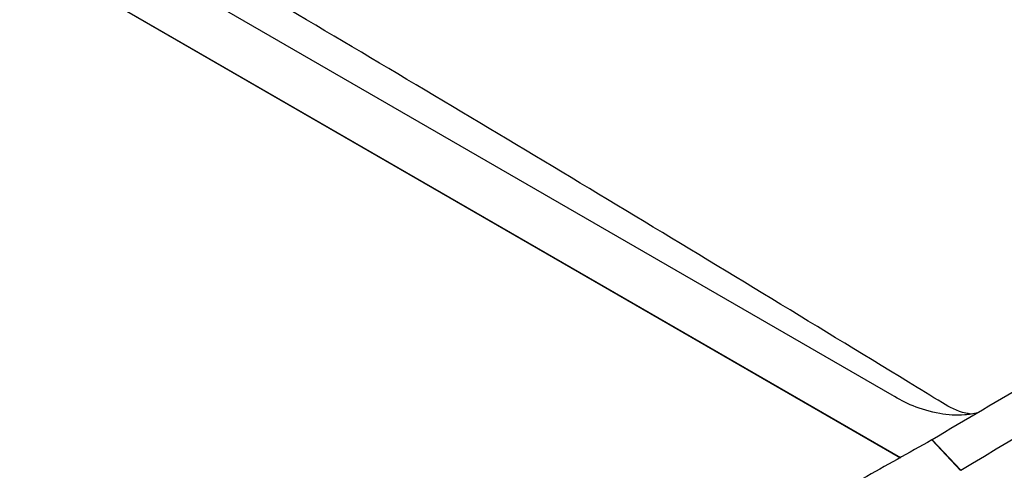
# Model space of a CAD drawing. Header units: millimetres. Extents: x -0.53 to 0.61, y -0.22 to 0.52.
# Tile 54 of 77: x 0.4475 to 0.4993, y -0.0306 to -0.0069. Entities that reach past the tile are written whole.
import ezdxf

# ---------------------------------------------------------------- set-up
doc = ezdxf.new("R2010")
doc.units = ezdxf.units.MM
doc.layers.add('FORMAT', color=7, linetype='Continuous')

msp = doc.modelspace()

# ---------------------------------------------------------------- linework, layer by layer
at = {"layer": 'FORMAT', "color": 7, "linetype": 'Continuous', "lineweight": 25}
for p, q in [((0.392643, 0.02849), (0.493789, -0.0299)), ((0.392631, 0.028483), (0.493777, -0.029907)), ((0.493355, -0.026621), (0.398795, 0.027968)), ((0.495442, -0.028974), (0.496955, -0.030578)), ((0.495455, -0.028967), (0.496967, -0.03057))]:
    msp.add_line(p, q, dxfattribs=at)
for points, knots in [([(0.495999, -0.027022), (0.495407, -0.02666), (0.489698, -0.023175), (0.478871, -0.016596), (0.466077, -0.008945), (0.453283, -0.001424), (0.443049, 0.004469), (0.430043, 0.011809), (0.417509, 0.018762), (0.407536, 0.024197), (0.402893, 0.026727)], [0, 0, 0, 0, 0.019071, 0.183911, 0.348752, 0.431172, 0.596015, 0.678435, 0.850281, 1, 1, 1, 1]), ([(0.496967, -0.03057), (0.503602, -0.026573), (0.516875, -0.018576), (0.534055, -0.008842), (0.548486, -0.00096), (0.560163, 0.005218), (0.571841, 0.01122), (0.579622, 0.015058), (0.583512, 0.016978)], [0, 0, 0, 0, 0.230196, 0.46052, 0.595326, 0.730157, 0.865066, 1, 1, 1, 1]), ([(0.57048, 0.0136), (0.565198, 0.010723), (0.554633, 0.004968), (0.53859, -0.004001), (0.522407, -0.013215), (0.508015, -0.021557), (0.498994, -0.026879), (0.495455, -0.028967)], [0, 0, 0, 0, 0.215024, 0.43013, 0.645476, 0.8609, 1, 1, 1, 1]), ([(0.449455, -0.087167), (0.45167, -0.085146), (0.45615, -0.081061), (0.462944, -0.075082), (0.469823, -0.069189), (0.476741, -0.063437), (0.483689, -0.057832), (0.490661, -0.052376), (0.497657, -0.04707), (0.504681, -0.041913), (0.513398, -0.03572), (0.523826, -0.028643), (0.535984, -0.020895), (0.548186, -0.013574), (0.556336, -0.009107), (0.560414, -0.006871)], [0, 0, 0, 0, 0.061684, 0.124707, 0.187755, 0.250879, 0.314029, 0.377052, 0.4401, 0.503223, 0.566372, 0.674459, 0.782673, 0.891271, 1, 1, 1, 1]), ([(0.560726, -0.01229), (0.558438, -0.01354), (0.553784, -0.01608), (0.546764, -0.02012), (0.539667, -0.024361), (0.532571, -0.028773), (0.525486, -0.033347), (0.518416, -0.038081), (0.511362, -0.042974), (0.504322, -0.048027), (0.495901, -0.054276), (0.48612, -0.061843), (0.475006, -0.07089), (0.463951, -0.080303), (0.456655, -0.086893), (0.453005, -0.090191)], [0, 0, 0, 0, 0.062854, 0.127817, 0.192806, 0.257874, 0.32297, 0.387932, 0.452921, 0.51799, 0.583086, 0.68704, 0.791104, 0.895497, 1, 1, 1, 1]), ([(0.497855, -0.027554), (0.49763, -0.027596), (0.496977, -0.027719), (0.49575, -0.027611), (0.494442, -0.027229), (0.493709, -0.026819), (0.493355, -0.026621)], [0, 0, 0, 0, 0.137315, 0.398575, 0.709373, 1, 1, 1, 1]), ([(0.497492, -0.02761), (0.497406, -0.027598), (0.496823, -0.027512), (0.496378, -0.027247), (0.495999, -0.027022)], [0, 0, 0, 0, 0.147416, 1, 1, 1, 1]), ([(0.495442, -0.028974), (0.494228, -0.029654), (0.488154, -0.033052), (0.477197, -0.039279), (0.466046, -0.045681), (0.459748, -0.049295), (0.458393, -0.050073)], [0, 0, 0, 0, 0.09904, 0.495212, 0.891386, 1, 1, 1, 1])]:
    msp.add_open_spline(points, degree=3, knots=knots, dxfattribs=at)

doc.saveas('drawing.dxf')
